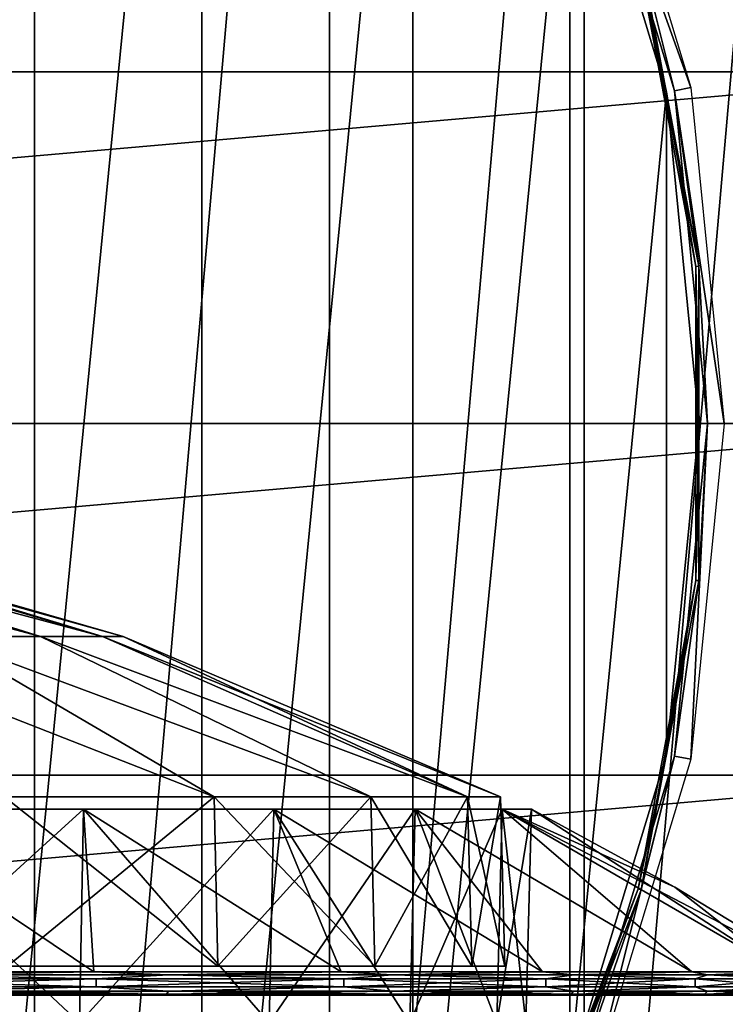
# Model space of a CAD drawing. Header units: millimetres. Extents: x -80 to 80, y -103 to 109.
# Tile 17 of 19: x 24 to 41, y 45 to 69. Entities that reach past the tile are written whole.
import ezdxf

# ---------------------------------------------------------------- set-up
doc = ezdxf.new("R2010")
doc.units = ezdxf.units.MM
doc.header["$LTSCALE"] = 65.185185
for name, color, linetype in [('1', 7, 'CONTINUOUS'), ('10', 7, 'CONTINUOUS'), ('11', 7, 'CONTINUOUS'), ('12', 7, 'CONTINUOUS'), ('13', 7, 'CONTINUOUS'), ('14', 7, 'CONTINUOUS'), ('2', 7, 'CONTINUOUS'), ('20', 7, 'CONTINUOUS'), ('21', 7, 'CONTINUOUS'), ('29', 7, 'CONTINUOUS'), ('3', 7, 'CONTINUOUS'), ('30', 7, 'CONTINUOUS'), ('31', 7, 'CONTINUOUS'), ('4', 7, 'CONTINUOUS'), ('5', 7, 'CONTINUOUS'), ('6', 7, 'CONTINUOUS'), ('7', 7, 'CONTINUOUS'), ('8', 7, 'CONTINUOUS'), ('9', 7, 'CONTINUOUS')]:
    doc.layers.add(name, color=color, linetype=linetype)

msp = doc.modelspace()

# ---------------------------------------------------------------- linework, layer by layer
at = {"layer": '1', "color": 7, "linetype": 'CONTINUOUS'}
for points in [[(24.883, 53.769, 54.12), (14.688, 56.487, 53.345), (22.477, 53.769, 58.708), (24.883, 53.769, 54.12)], [(16.181, 56.487, 50.421), (14.688, 56.487, 53.345), (24.883, 53.769, 54.12), (16.181, 56.487, 50.421)], [(17.099, 56.487, 47.269), (16.181, 56.487, 50.421), (26.362, 53.769, 49.156), (17.099, 56.487, 47.269)], [(26.362, 53.769, 49.156), (16.181, 56.487, 50.421), (24.883, 53.769, 54.12), (26.362, 53.769, 49.156)], [(17.409, 56.487, 44), (17.099, 56.487, 47.269), (26.862, 53.769, 44), (17.409, 56.487, 44)], [(26.862, 53.769, 44), (17.099, 56.487, 47.269), (26.362, 53.769, 49.156), (26.862, 53.769, 44)], [(29.039, 49.923, 65.098), (19.236, 53.769, 62.749), (24.018, 49.923, 70.674), (29.039, 49.923, 65.098)], [(22.477, 53.769, 58.708), (19.236, 53.769, 62.749), (29.039, 49.923, 65.098), (22.477, 53.769, 58.708)], [(32.791, 49.923, 58.599), (22.477, 53.769, 58.708), (29.039, 49.923, 65.098), (32.791, 49.923, 58.599)], [(24.883, 53.769, 54.12), (22.477, 53.769, 58.708), (32.791, 49.923, 58.599), (24.883, 53.769, 54.12)], [(26.362, 53.769, 49.156), (24.883, 53.769, 54.12), (35.109, 49.923, 51.463), (26.362, 53.769, 49.156)], [(35.109, 49.923, 51.463), (24.883, 53.769, 54.12), (32.791, 49.923, 58.599), (35.109, 49.923, 51.463)], [(26.862, 53.769, 44), (26.362, 53.769, 49.156), (35.894, 49.923, 44), (26.862, 53.769, 44)], [(35.894, 49.923, 44), (26.362, 53.769, 49.156), (35.109, 49.923, 51.463), (35.894, 49.923, 44)]]:
    msp.add_3dface(points, dxfattribs=at)
at = {"layer": '10', "color": 7, "linetype": 'CONTINUOUS'}
for points in [[(26.159, 45.729, 9.36), (19.349, 45.729, 5.143), (20.356, 49.63, 13.535), (26.159, 45.729, 9.36)], [(25.909, 49.63, 18.091), (26.159, 45.729, 9.36), (20.356, 49.63, 13.535), (25.909, 49.63, 18.091)], [(30.465, 49.63, 23.644), (32.079, 45.729, 14.756), (25.909, 49.63, 18.091), (30.465, 49.63, 23.644)], [(32.079, 45.729, 14.756), (26.159, 45.729, 9.36), (25.909, 49.63, 18.091), (32.079, 45.729, 14.756)], [(36.906, 45.729, 21.149), (32.079, 45.729, 14.756), (30.465, 49.63, 23.644), (36.906, 45.729, 21.149)], [(33.851, 49.63, 29.978), (36.906, 45.729, 21.149), (30.465, 49.63, 23.644), (33.851, 49.63, 29.978)], [(40.477, 45.729, 28.319), (36.906, 45.729, 21.149), (33.851, 49.63, 29.978), (40.477, 45.729, 28.319)], [(35.936, 49.63, 36.852), (40.477, 45.729, 28.319), (33.851, 49.63, 29.978), (35.936, 49.63, 36.852)], [(36.64, 49.63, 44), (42.669, 45.729, 36.024), (35.936, 49.63, 36.852), (36.64, 49.63, 44)], [(42.669, 45.729, 36.024), (40.477, 45.729, 28.319), (35.936, 49.63, 36.852), (42.669, 45.729, 36.024)], [(36.64, 49.63, 44), (40.072, 47.762, 44), (42.669, 45.729, 36.024), (36.64, 49.63, 44)], [(40.072, 47.762, 44), (43.408, 45.729, 44), (42.669, 45.729, 36.024), (40.072, 47.762, 44)]]:
    msp.add_3dface(points, dxfattribs=at)
at = {"layer": '11', "color": 7, "linetype": 'CONTINUOUS'}
for points in [[(26.159, 45.729, 78.64), (19.349, 45.729, 82.857), (21.738, 45.657, 81.651), (26.159, 45.729, 78.64)], [(19.39, 45.561, 82.94), (26.215, 45.561, 78.714), (21.738, 45.657, 81.651), (19.39, 45.561, 82.94)], [(26.159, 45.729, 78.64), (21.738, 45.657, 81.651), (27.946, 45.657, 77.304), (26.159, 45.729, 78.64)], [(21.738, 45.657, 81.651), (26.215, 45.561, 78.714), (27.946, 45.657, 77.304), (21.738, 45.657, 81.651)], [(32.079, 45.729, 73.244), (26.159, 45.729, 78.64), (27.946, 45.657, 77.304), (32.079, 45.729, 73.244)], [(26.215, 45.561, 78.714), (32.147, 45.561, 73.306), (27.946, 45.657, 77.304), (26.215, 45.561, 78.714)], [(32.079, 45.729, 73.244), (27.946, 45.657, 77.304), (33.304, 45.657, 71.946), (32.079, 45.729, 73.244)], [(27.946, 45.657, 77.304), (32.147, 45.561, 73.306), (33.304, 45.657, 71.946), (27.946, 45.657, 77.304)], [(36.906, 45.729, 66.851), (32.079, 45.729, 73.244), (33.304, 45.657, 71.946), (36.906, 45.729, 66.851)], [(32.147, 45.561, 73.306), (36.984, 45.561, 66.9), (33.304, 45.657, 71.946), (32.147, 45.561, 73.306)], [(36.906, 45.729, 66.851), (33.304, 45.657, 71.946), (37.651, 45.657, 65.738), (36.906, 45.729, 66.851)], [(33.304, 45.657, 71.946), (36.984, 45.561, 66.9), (37.651, 45.657, 65.738), (33.304, 45.657, 71.946)], [(40.477, 45.729, 59.681), (36.906, 45.729, 66.851), (37.651, 45.657, 65.738), (40.477, 45.729, 59.681)], [(36.984, 45.561, 66.9), (40.563, 45.561, 59.714), (37.651, 45.657, 65.738), (36.984, 45.561, 66.9)], [(40.477, 45.729, 59.681), (37.651, 45.657, 65.738), (40.854, 45.657, 58.87), (40.477, 45.729, 59.681)], [(37.651, 45.657, 65.738), (40.563, 45.561, 59.714), (40.854, 45.657, 58.87), (37.651, 45.657, 65.738)], [(42.669, 45.729, 51.976), (40.477, 45.729, 59.681), (40.854, 45.657, 58.87), (42.669, 45.729, 51.976)], [(40.563, 45.561, 59.714), (42.759, 45.561, 51.993), (40.854, 45.657, 58.87), (40.563, 45.561, 59.714)], [(42.669, 45.729, 51.976), (40.854, 45.657, 58.87), (42.815, 45.657, 51.549), (42.669, 45.729, 51.976)], [(40.854, 45.657, 58.87), (42.759, 45.561, 51.993), (42.815, 45.657, 51.549), (40.854, 45.657, 58.87)]]:
    msp.add_3dface(points, dxfattribs=at)
at = {"layer": '12', "color": 7, "linetype": 'CONTINUOUS'}
for points in [[(19.349, 45.729, 5.143), (26.159, 45.729, 9.36), (21.738, 45.657, 6.349), (19.349, 45.729, 5.143)], [(26.215, 45.561, 9.286), (19.39, 45.561, 5.06), (21.738, 45.657, 6.349), (26.215, 45.561, 9.286)], [(26.159, 45.729, 9.36), (27.946, 45.657, 10.696), (21.738, 45.657, 6.349), (26.159, 45.729, 9.36)], [(27.946, 45.657, 10.696), (26.215, 45.561, 9.286), (21.738, 45.657, 6.349), (27.946, 45.657, 10.696)], [(26.159, 45.729, 9.36), (32.079, 45.729, 14.756), (27.946, 45.657, 10.696), (26.159, 45.729, 9.36)], [(32.147, 45.561, 14.694), (26.215, 45.561, 9.286), (27.946, 45.657, 10.696), (32.147, 45.561, 14.694)], [(32.079, 45.729, 14.756), (33.304, 45.657, 16.054), (27.946, 45.657, 10.696), (32.079, 45.729, 14.756)], [(33.304, 45.657, 16.054), (32.147, 45.561, 14.694), (27.946, 45.657, 10.696), (33.304, 45.657, 16.054)], [(32.079, 45.729, 14.756), (36.906, 45.729, 21.149), (33.304, 45.657, 16.054), (32.079, 45.729, 14.756)], [(36.984, 45.561, 21.1), (32.147, 45.561, 14.694), (33.304, 45.657, 16.054), (36.984, 45.561, 21.1)], [(36.906, 45.729, 21.149), (37.651, 45.657, 22.262), (33.304, 45.657, 16.054), (36.906, 45.729, 21.149)], [(37.651, 45.657, 22.262), (36.984, 45.561, 21.1), (33.304, 45.657, 16.054), (37.651, 45.657, 22.262)], [(36.906, 45.729, 21.149), (40.477, 45.729, 28.319), (37.651, 45.657, 22.262), (36.906, 45.729, 21.149)], [(40.563, 45.561, 28.286), (36.984, 45.561, 21.1), (37.651, 45.657, 22.262), (40.563, 45.561, 28.286)], [(40.477, 45.729, 28.319), (40.854, 45.657, 29.13), (37.651, 45.657, 22.262), (40.477, 45.729, 28.319)], [(40.854, 45.657, 29.13), (40.563, 45.561, 28.286), (37.651, 45.657, 22.262), (40.854, 45.657, 29.13)], [(40.477, 45.729, 28.319), (42.669, 45.729, 36.024), (40.854, 45.657, 29.13), (40.477, 45.729, 28.319)], [(42.759, 45.561, 36.007), (40.563, 45.561, 28.286), (40.854, 45.657, 29.13), (42.759, 45.561, 36.007)], [(42.669, 45.729, 36.024), (42.815, 45.657, 36.451), (40.854, 45.657, 29.13), (42.669, 45.729, 36.024)], [(42.815, 45.657, 36.451), (42.759, 45.561, 36.007), (40.854, 45.657, 29.13), (42.815, 45.657, 36.451)]]:
    msp.add_3dface(points, dxfattribs=at)
at = {"layer": '13', "color": 7, "linetype": 'CONTINUOUS'}
for points in [[(25.814, 44.514, 18.186), (20.356, 49.63, 13.535), (20.282, 44.514, 13.646), (25.814, 44.514, 18.186)], [(25.909, 49.63, 18.091), (20.356, 49.63, 13.535), (25.814, 44.514, 18.186), (25.909, 49.63, 18.091)], [(30.354, 44.514, 23.718), (25.909, 49.63, 18.091), (25.814, 44.514, 18.186), (30.354, 44.514, 23.718)], [(30.465, 49.63, 23.644), (25.909, 49.63, 18.091), (30.354, 44.514, 23.718), (30.465, 49.63, 23.644)], [(33.727, 44.514, 30.03), (30.465, 49.63, 23.644), (30.354, 44.514, 23.718), (33.727, 44.514, 30.03)], [(33.851, 49.63, 29.978), (30.465, 49.63, 23.644), (33.727, 44.514, 30.03), (33.851, 49.63, 29.978)], [(35.805, 44.514, 36.878), (33.851, 49.63, 29.978), (33.727, 44.514, 30.03), (35.805, 44.514, 36.878)], [(35.936, 49.63, 36.852), (33.851, 49.63, 29.978), (35.805, 44.514, 36.878), (35.936, 49.63, 36.852)], [(36.506, 44.514, 44), (35.936, 49.63, 36.852), (35.805, 44.514, 36.878), (36.506, 44.514, 44)], [(36.64, 49.63, 44), (35.936, 49.63, 36.852), (36.506, 44.514, 44), (36.64, 49.63, 44)]]:
    msp.add_3dface(points, dxfattribs=at)
at = {"layer": '14', "color": 7, "linetype": 'CONTINUOUS'}
for points in [[(20.282, 44.514, 74.354), (25.909, 49.63, 69.909), (25.814, 44.514, 69.814), (20.282, 44.514, 74.354)], [(20.356, 49.63, 74.465), (25.909, 49.63, 69.909), (20.282, 44.514, 74.354), (20.356, 49.63, 74.465)], [(25.814, 44.514, 69.814), (30.465, 49.63, 64.356), (30.354, 44.514, 64.282), (25.814, 44.514, 69.814)], [(25.909, 49.63, 69.909), (30.465, 49.63, 64.356), (25.814, 44.514, 69.814), (25.909, 49.63, 69.909)], [(30.354, 44.514, 64.282), (33.851, 49.63, 58.022), (33.727, 44.514, 57.97), (30.354, 44.514, 64.282)], [(30.465, 49.63, 64.356), (33.851, 49.63, 58.022), (30.354, 44.514, 64.282), (30.465, 49.63, 64.356)], [(33.727, 44.514, 57.97), (35.936, 49.63, 51.148), (35.805, 44.514, 51.122), (33.727, 44.514, 57.97)], [(33.851, 49.63, 58.022), (35.936, 49.63, 51.148), (33.727, 44.514, 57.97), (33.851, 49.63, 58.022)], [(36.64, 49.63, 44), (36.506, 44.514, 44), (35.805, 44.514, 51.122), (36.64, 49.63, 44)], [(35.936, 49.63, 51.148), (36.64, 49.63, 44), (35.805, 44.514, 51.122), (35.936, 49.63, 51.148)]]:
    msp.add_3dface(points, dxfattribs=at)
at = {"layer": '2', "color": 7, "linetype": 'CONTINUOUS'}
for points in [[(16.181, 56.487, 37.579), (24.883, 53.769, 33.88), (14.688, 56.487, 34.655), (16.181, 56.487, 37.579)], [(24.883, 53.769, 33.88), (22.477, 53.769, 29.292), (14.688, 56.487, 34.655), (24.883, 53.769, 33.88)], [(17.099, 56.487, 40.731), (26.362, 53.769, 38.844), (16.181, 56.487, 37.579), (17.099, 56.487, 40.731)], [(26.362, 53.769, 38.844), (24.883, 53.769, 33.88), (16.181, 56.487, 37.579), (26.362, 53.769, 38.844)], [(17.409, 56.487, 44), (26.362, 53.769, 38.844), (17.099, 56.487, 40.731), (17.409, 56.487, 44)], [(17.409, 56.487, 44), (26.862, 53.769, 44), (26.362, 53.769, 38.844), (17.409, 56.487, 44)], [(29.039, 49.923, 22.902), (24.018, 49.923, 17.326), (19.236, 53.769, 25.251), (29.039, 49.923, 22.902)], [(22.477, 53.769, 29.292), (29.039, 49.923, 22.902), (19.236, 53.769, 25.251), (22.477, 53.769, 29.292)], [(32.791, 49.923, 29.401), (29.039, 49.923, 22.902), (22.477, 53.769, 29.292), (32.791, 49.923, 29.401)], [(24.883, 53.769, 33.88), (32.791, 49.923, 29.401), (22.477, 53.769, 29.292), (24.883, 53.769, 33.88)], [(35.109, 49.923, 36.537), (32.791, 49.923, 29.401), (24.883, 53.769, 33.88), (35.109, 49.923, 36.537)], [(26.362, 53.769, 38.844), (35.109, 49.923, 36.537), (24.883, 53.769, 33.88), (26.362, 53.769, 38.844)], [(26.862, 53.769, 44), (35.109, 49.923, 36.537), (26.362, 53.769, 38.844), (26.862, 53.769, 44)], [(26.862, 53.769, 44), (35.894, 49.923, 44), (35.109, 49.923, 36.537), (26.862, 53.769, 44)]]:
    msp.add_3dface(points, dxfattribs=at)
at = {"layer": '20', "color": 7, "linetype": 'CONTINUOUS'}
for points in [[(45.587, 75.463, -72), (-47.776, 67.295, -72), (47.776, 67.295, -72), (45.587, 75.463, -72)], [(-45.587, 75.463, -72), (-47.776, 67.295, -72), (45.587, 75.463, -72), (-45.587, 75.463, -72)], [(47.776, 67.295, -72), (-48.513, 58.87, -72), (48.513, 58.87, -72), (47.776, 67.295, -72)], [(-47.776, 67.295, -72), (-48.513, 58.87, -72), (47.776, 67.295, -72), (-47.776, 67.295, -72)], [(-48.513, 58.87, -72), (-47.776, 50.446, -72), (48.513, 58.87, -72), (-48.513, 58.87, -72)], [(48.513, 58.87, -72), (-47.776, 50.446, -72), (47.776, 50.446, -72), (48.513, 58.87, -72)], [(-47.776, 50.446, -72), (-45.587, 42.278, -72), (47.776, 50.446, -72), (-47.776, 50.446, -72)], [(47.776, 50.446, -72), (-45.587, 42.278, -72), (45.587, 42.278, -72), (47.776, 50.446, -72)]]:
    msp.add_3dface(points, dxfattribs=at)
at = {"layer": '21', "color": 7, "linetype": 'CONTINUOUS'}
for points in [[(24.739, 101.719, -102), (16.922, 12.376, -102), (16.922, 105.364, -102), (24.739, 101.719, -102)], [(24.739, 16.021, -102), (16.922, 12.376, -102), (24.739, 101.719, -102), (24.739, 16.021, -102)], [(31.803, 96.773, -102), (24.739, 16.021, -102), (24.739, 101.719, -102), (31.803, 96.773, -102)], [(31.803, 20.968, -102), (24.739, 16.021, -102), (31.803, 96.773, -102), (31.803, 20.968, -102)], [(37.902, 90.674, -102), (31.803, 20.968, -102), (31.803, 96.773, -102), (37.902, 90.674, -102)], [(37.902, 27.067, -102), (31.803, 20.968, -102), (37.902, 90.674, -102), (37.902, 27.067, -102)], [(42.849, 83.609, -102), (37.902, 27.067, -102), (37.902, 90.674, -102), (42.849, 83.609, -102)], [(42.849, 34.131, -102), (37.902, 27.067, -102), (42.849, 83.609, -102), (42.849, 34.131, -102)]]:
    msp.add_3dface(points, dxfattribs=at)
at = {"layer": '29', "color": 7, "linetype": 'CONTINUOUS'}
for points in [[(40.457, 66.918, -88.95), (37.743, 74.504, -104.105), (38.11, 74.656, -88.95), (40.457, 66.918, -88.95)], [(40.068, 66.84, -104.105), (37.743, 74.504, -104.105), (40.457, 66.918, -88.95), (40.068, 66.84, -104.105)], [(41.25, 58.87, -88.95), (40.068, 66.84, -104.105), (40.457, 66.918, -88.95), (41.25, 58.87, -88.95)], [(40.853, 58.87, -104.105), (40.068, 66.84, -104.105), (41.25, 58.87, -88.95), (40.853, 58.87, -104.105)], [(40.068, 50.9, -104.105), (40.853, 58.87, -104.105), (40.457, 50.823, -88.95), (40.068, 50.9, -104.105)], [(40.457, 50.823, -88.95), (40.853, 58.87, -104.105), (41.25, 58.87, -88.95), (40.457, 50.823, -88.95)], [(37.743, 43.237, -104.105), (40.068, 50.9, -104.105), (38.11, 43.085, -88.95), (37.743, 43.237, -104.105)], [(38.11, 43.085, -88.95), (40.068, 50.9, -104.105), (40.457, 50.823, -88.95), (38.11, 43.085, -88.95)]]:
    msp.add_3dface(points, dxfattribs=at)
at = {"layer": '3', "color": 7, "linetype": 'CONTINUOUS'}
for points in [[(24.018, 49.923, 17.326), (29.039, 49.923, 22.902), (24.089, 45.87, 17.247), (24.018, 49.923, 17.326)], [(24.089, 45.87, 17.247), (29.039, 49.923, 22.902), (29.125, 45.87, 22.84), (24.089, 45.87, 17.247)], [(29.039, 49.923, 22.902), (32.791, 49.923, 29.401), (29.125, 45.87, 22.84), (29.039, 49.923, 22.902)], [(29.125, 45.87, 22.84), (32.791, 49.923, 29.401), (32.888, 45.87, 29.357), (29.125, 45.87, 22.84)], [(32.791, 49.923, 29.401), (35.109, 49.923, 36.537), (32.888, 45.87, 29.357), (32.791, 49.923, 29.401)], [(32.888, 45.87, 29.357), (35.109, 49.923, 36.537), (35.213, 45.87, 36.515), (32.888, 45.87, 29.357)], [(35.109, 49.923, 36.537), (35.894, 49.923, 44), (35.213, 45.87, 36.515), (35.109, 49.923, 36.537)], [(35.213, 45.87, 36.515), (35.894, 49.923, 44), (36, 45.87, 44), (35.213, 45.87, 36.515)]]:
    msp.add_3dface(points, dxfattribs=at)
at = {"layer": '30', "color": 7, "linetype": 'CONTINUOUS'}
for points in [[(28.746, 87.616, -104.3), (22.585, 25.069, -104.3), (22.585, 92.672, -104.3), (28.746, 87.616, -104.3)], [(28.746, 30.124, -104.3), (22.585, 25.069, -104.3), (28.746, 87.616, -104.3), (28.746, 30.124, -104.3)], [(33.801, 81.456, -104.3), (28.746, 30.124, -104.3), (28.746, 87.616, -104.3), (33.801, 81.456, -104.3)], [(33.801, 36.285, -104.3), (28.746, 30.124, -104.3), (33.801, 81.456, -104.3), (33.801, 36.285, -104.3)], [(37.558, 74.428, -104.3), (33.801, 36.285, -104.3), (33.801, 81.456, -104.3), (37.558, 74.428, -104.3)], [(37.558, 43.313, -104.3), (33.801, 36.285, -104.3), (37.558, 74.428, -104.3), (37.558, 43.313, -104.3)], [(39.872, 66.801, -104.3), (37.558, 43.313, -104.3), (37.558, 74.428, -104.3), (39.872, 66.801, -104.3)], [(39.872, 50.939, -104.3), (37.558, 43.313, -104.3), (39.872, 66.801, -104.3), (39.872, 50.939, -104.3)], [(40.653, 58.87, -104.3), (39.872, 50.939, -104.3), (39.872, 66.801, -104.3), (40.653, 58.87, -104.3)]]:
    msp.add_3dface(points, dxfattribs=at)
at = {"layer": '31', "color": 7, "linetype": 'CONTINUOUS'}
for points in [[(39.872, 66.801, -104.3), (37.558, 74.428, -104.3), (39.196, 70.022, -104.274), (39.872, 66.801, -104.3)], [(37.743, 74.504, -104.105), (40.068, 66.84, -104.105), (39.266, 70.042, -104.203), (37.743, 74.504, -104.105)], [(40.65, 62.637, -104.203), (39.196, 70.022, -104.274), (39.266, 70.042, -104.203), (40.65, 62.637, -104.203)], [(40.577, 62.63, -104.274), (39.872, 66.801, -104.3), (39.196, 70.022, -104.274), (40.577, 62.63, -104.274)], [(40.577, 62.63, -104.274), (39.196, 70.022, -104.274), (40.65, 62.637, -104.203), (40.577, 62.63, -104.274)], [(40.068, 66.84, -104.105), (40.65, 62.637, -104.203), (39.266, 70.042, -104.203), (40.068, 66.84, -104.105)], [(40.653, 58.87, -104.3), (39.872, 66.801, -104.3), (40.577, 62.63, -104.274), (40.653, 58.87, -104.3)], [(40.068, 66.84, -104.105), (40.853, 58.87, -104.105), (40.65, 62.637, -104.203), (40.068, 66.84, -104.105)], [(40.65, 55.104, -104.203), (40.577, 62.63, -104.274), (40.65, 62.637, -104.203), (40.65, 55.104, -104.203)], [(40.577, 55.11, -104.274), (40.653, 58.87, -104.3), (40.577, 62.63, -104.274), (40.577, 55.11, -104.274)], [(40.577, 55.11, -104.274), (40.577, 62.63, -104.274), (40.65, 55.104, -104.203), (40.577, 55.11, -104.274)], [(40.853, 58.87, -104.105), (40.65, 55.104, -104.203), (40.65, 62.637, -104.203), (40.853, 58.87, -104.105)], [(39.872, 50.939, -104.3), (40.653, 58.87, -104.3), (40.577, 55.11, -104.274), (39.872, 50.939, -104.3)], [(40.853, 58.87, -104.105), (40.068, 50.9, -104.105), (40.65, 55.104, -104.203), (40.853, 58.87, -104.105)], [(39.196, 47.718, -104.274), (39.872, 50.939, -104.3), (40.577, 55.11, -104.274), (39.196, 47.718, -104.274)], [(39.196, 47.718, -104.274), (40.577, 55.11, -104.274), (39.266, 47.698, -104.203), (39.196, 47.718, -104.274)], [(39.266, 47.698, -104.203), (40.577, 55.11, -104.274), (40.65, 55.104, -104.203), (39.266, 47.698, -104.203)], [(40.068, 50.9, -104.105), (39.266, 47.698, -104.203), (40.65, 55.104, -104.203), (40.068, 50.9, -104.105)], [(37.558, 43.313, -104.3), (39.872, 50.939, -104.3), (39.196, 47.718, -104.274), (37.558, 43.313, -104.3)], [(40.068, 50.9, -104.105), (37.743, 43.237, -104.105), (39.266, 47.698, -104.203), (40.068, 50.9, -104.105)], [(36.479, 40.706, -104.274), (37.558, 43.313, -104.3), (39.196, 47.718, -104.274), (36.479, 40.706, -104.274)], [(36.479, 40.706, -104.274), (39.196, 47.718, -104.274), (36.544, 40.673, -104.203), (36.479, 40.706, -104.274)], [(36.544, 40.673, -104.203), (39.196, 47.718, -104.274), (39.266, 47.698, -104.203), (36.544, 40.673, -104.203)], [(37.743, 43.237, -104.105), (36.544, 40.673, -104.203), (39.266, 47.698, -104.203), (37.743, 43.237, -104.105)]]:
    msp.add_3dface(points, dxfattribs=at)
at = {"layer": '4', "color": 7, "linetype": 'CONTINUOUS'}
for points in [[(29.125, 45.87, 65.16), (24.018, 49.923, 70.674), (24.089, 45.87, 70.753), (29.125, 45.87, 65.16)], [(29.039, 49.923, 65.098), (24.018, 49.923, 70.674), (29.125, 45.87, 65.16), (29.039, 49.923, 65.098)], [(32.888, 45.87, 58.643), (29.039, 49.923, 65.098), (29.125, 45.87, 65.16), (32.888, 45.87, 58.643)], [(32.791, 49.923, 58.599), (29.039, 49.923, 65.098), (32.888, 45.87, 58.643), (32.791, 49.923, 58.599)], [(35.213, 45.87, 51.485), (32.791, 49.923, 58.599), (32.888, 45.87, 58.643), (35.213, 45.87, 51.485)], [(35.109, 49.923, 51.463), (32.791, 49.923, 58.599), (35.213, 45.87, 51.485), (35.109, 49.923, 51.463)], [(36, 45.87, 44), (35.109, 49.923, 51.463), (35.213, 45.87, 51.485), (36, 45.87, 44)], [(35.894, 49.923, 44), (35.109, 49.923, 51.463), (36, 45.87, 44), (35.894, 49.923, 44)]]:
    msp.add_3dface(points, dxfattribs=at)
at = {"layer": '5', "color": 7, "linetype": 'CONTINUOUS'}
for points in [[(26.215, 45.37, 9.286), (19.39, 45.37, 5.06), (26.215, 45.561, 9.286), (26.215, 45.37, 9.286)], [(26.215, 45.561, 9.286), (19.39, 45.37, 5.06), (19.39, 45.561, 5.06), (26.215, 45.561, 9.286)], [(32.147, 45.561, 14.694), (26.215, 45.37, 9.286), (26.215, 45.561, 9.286), (32.147, 45.561, 14.694)], [(32.147, 45.37, 14.694), (26.215, 45.37, 9.286), (32.147, 45.561, 14.694), (32.147, 45.37, 14.694)], [(36.984, 45.561, 21.1), (32.147, 45.37, 14.694), (32.147, 45.561, 14.694), (36.984, 45.561, 21.1)], [(36.984, 45.37, 21.1), (32.147, 45.37, 14.694), (36.984, 45.561, 21.1), (36.984, 45.37, 21.1)], [(40.563, 45.561, 28.286), (36.984, 45.37, 21.1), (36.984, 45.561, 21.1), (40.563, 45.561, 28.286)], [(40.563, 45.37, 28.286), (36.984, 45.37, 21.1), (40.563, 45.561, 28.286), (40.563, 45.37, 28.286)], [(42.759, 45.561, 36.007), (40.563, 45.37, 28.286), (40.563, 45.561, 28.286), (42.759, 45.561, 36.007)], [(42.759, 45.37, 36.007), (40.563, 45.37, 28.286), (42.759, 45.561, 36.007), (42.759, 45.37, 36.007)]]:
    msp.add_3dface(points, dxfattribs=at)
at = {"layer": '6', "color": 7, "linetype": 'CONTINUOUS'}
for points in [[(19.39, 45.561, 82.94), (26.215, 45.37, 78.714), (26.215, 45.561, 78.714), (19.39, 45.561, 82.94)], [(19.39, 45.37, 82.94), (26.215, 45.37, 78.714), (19.39, 45.561, 82.94), (19.39, 45.37, 82.94)], [(26.215, 45.37, 78.714), (32.147, 45.37, 73.306), (26.215, 45.561, 78.714), (26.215, 45.37, 78.714)], [(26.215, 45.561, 78.714), (32.147, 45.37, 73.306), (32.147, 45.561, 73.306), (26.215, 45.561, 78.714)], [(32.147, 45.561, 73.306), (36.984, 45.37, 66.9), (36.984, 45.561, 66.9), (32.147, 45.561, 73.306)], [(32.147, 45.37, 73.306), (36.984, 45.37, 66.9), (32.147, 45.561, 73.306), (32.147, 45.37, 73.306)], [(36.984, 45.561, 66.9), (40.563, 45.37, 59.714), (40.563, 45.561, 59.714), (36.984, 45.561, 66.9)], [(36.984, 45.37, 66.9), (40.563, 45.37, 59.714), (36.984, 45.561, 66.9), (36.984, 45.37, 66.9)], [(40.563, 45.37, 59.714), (42.759, 45.37, 51.993), (40.563, 45.561, 59.714), (40.563, 45.37, 59.714)], [(40.563, 45.561, 59.714), (42.759, 45.37, 51.993), (42.759, 45.561, 51.993), (40.563, 45.561, 59.714)]]:
    msp.add_3dface(points, dxfattribs=at)
at = {"layer": '7', "color": 7, "linetype": 'CONTINUOUS'}
for points in [[(19.39, 45.37, 5.06), (26.215, 45.37, 9.286), (21.737, 45.27, 6.351), (19.39, 45.37, 5.06)], [(26.215, 45.37, 9.286), (27.944, 45.27, 10.698), (21.737, 45.27, 6.351), (26.215, 45.37, 9.286)], [(26.215, 45.37, 9.286), (32.147, 45.37, 14.694), (27.944, 45.27, 10.698), (26.215, 45.37, 9.286)], [(32.147, 45.37, 14.694), (33.302, 45.27, 16.056), (27.944, 45.27, 10.698), (32.147, 45.37, 14.694)], [(32.147, 45.37, 14.694), (36.984, 45.37, 21.1), (33.302, 45.27, 16.056), (32.147, 45.37, 14.694)], [(36.984, 45.37, 21.1), (37.649, 45.27, 22.263), (33.302, 45.27, 16.056), (36.984, 45.37, 21.1)], [(36.984, 45.37, 21.1), (40.563, 45.37, 28.286), (37.649, 45.27, 22.263), (36.984, 45.37, 21.1)], [(40.563, 45.37, 28.286), (40.851, 45.27, 29.131), (37.649, 45.27, 22.263), (40.563, 45.37, 28.286)], [(40.563, 45.37, 28.286), (42.759, 45.37, 36.007), (40.851, 45.27, 29.131), (40.563, 45.37, 28.286)], [(42.759, 45.37, 36.007), (42.813, 45.27, 36.451), (40.851, 45.27, 29.131), (42.759, 45.37, 36.007)], [(26.094, 45.17, 9.446), (19.301, 45.17, 5.239), (21.7, 45.197, 6.414), (26.094, 45.17, 9.446)], [(27.944, 45.27, 10.698), (21.7, 45.197, 6.414), (21.737, 45.27, 6.351), (27.944, 45.27, 10.698)], [(27.897, 45.197, 10.754), (21.7, 45.197, 6.414), (27.944, 45.27, 10.698), (27.897, 45.197, 10.754)], [(27.897, 45.197, 10.754), (26.094, 45.17, 9.446), (21.7, 45.197, 6.414), (27.897, 45.197, 10.754)], [(31.999, 45.17, 14.829), (26.094, 45.17, 9.446), (27.897, 45.197, 10.754), (31.999, 45.17, 14.829)], [(33.302, 45.27, 16.056), (27.897, 45.197, 10.754), (27.944, 45.27, 10.698), (33.302, 45.27, 16.056)], [(33.246, 45.197, 16.103), (27.897, 45.197, 10.754), (33.302, 45.27, 16.056), (33.246, 45.197, 16.103)], [(33.246, 45.197, 16.103), (31.999, 45.17, 14.829), (27.897, 45.197, 10.754), (33.246, 45.197, 16.103)], [(36.815, 45.17, 21.206), (31.999, 45.17, 14.829), (33.246, 45.197, 16.103), (36.815, 45.17, 21.206)], [(37.649, 45.27, 22.263), (33.246, 45.197, 16.103), (33.302, 45.27, 16.056), (37.649, 45.27, 22.263)], [(37.586, 45.197, 22.3), (33.246, 45.197, 16.103), (37.649, 45.27, 22.263), (37.586, 45.197, 22.3)], [(37.586, 45.197, 22.3), (36.815, 45.17, 21.206), (33.246, 45.197, 16.103), (37.586, 45.197, 22.3)], [(40.376, 45.17, 28.359), (36.815, 45.17, 21.206), (37.586, 45.197, 22.3), (40.376, 45.17, 28.359)], [(40.851, 45.27, 29.131), (37.586, 45.197, 22.3), (37.649, 45.27, 22.263), (40.851, 45.27, 29.131)], [(40.783, 45.197, 29.156), (37.586, 45.197, 22.3), (40.851, 45.27, 29.131), (40.783, 45.197, 29.156)], [(40.783, 45.197, 29.156), (40.376, 45.17, 28.359), (37.586, 45.197, 22.3), (40.783, 45.197, 29.156)], [(42.563, 45.17, 36.044), (40.376, 45.17, 28.359), (40.783, 45.197, 29.156), (42.563, 45.17, 36.044)], [(42.813, 45.27, 36.451), (40.783, 45.197, 29.156), (40.851, 45.27, 29.131), (42.813, 45.27, 36.451)], [(42.741, 45.197, 36.464), (40.783, 45.197, 29.156), (42.813, 45.27, 36.451), (42.741, 45.197, 36.464)], [(42.741, 45.197, 36.464), (42.563, 45.17, 36.044), (40.783, 45.197, 29.156), (42.741, 45.197, 36.464)]]:
    msp.add_3dface(points, dxfattribs=at)
at = {"layer": '8', "color": 7, "linetype": 'CONTINUOUS'}
for points in [[(26.215, 45.37, 78.714), (19.39, 45.37, 82.94), (21.737, 45.27, 81.649), (26.215, 45.37, 78.714)], [(26.215, 45.37, 78.714), (21.737, 45.27, 81.649), (27.944, 45.27, 77.302), (26.215, 45.37, 78.714)], [(32.147, 45.37, 73.306), (26.215, 45.37, 78.714), (27.944, 45.27, 77.302), (32.147, 45.37, 73.306)], [(32.147, 45.37, 73.306), (27.944, 45.27, 77.302), (33.302, 45.27, 71.944), (32.147, 45.37, 73.306)], [(36.984, 45.37, 66.9), (32.147, 45.37, 73.306), (33.302, 45.27, 71.944), (36.984, 45.37, 66.9)], [(36.984, 45.37, 66.9), (33.302, 45.27, 71.944), (37.649, 45.27, 65.737), (36.984, 45.37, 66.9)], [(40.563, 45.37, 59.714), (36.984, 45.37, 66.9), (37.649, 45.27, 65.737), (40.563, 45.37, 59.714)], [(40.563, 45.37, 59.714), (37.649, 45.27, 65.737), (40.851, 45.27, 58.869), (40.563, 45.37, 59.714)], [(42.759, 45.37, 51.993), (40.563, 45.37, 59.714), (40.851, 45.27, 58.869), (42.759, 45.37, 51.993)], [(42.759, 45.37, 51.993), (40.851, 45.27, 58.869), (42.813, 45.27, 51.549), (42.759, 45.37, 51.993)], [(19.301, 45.17, 82.761), (26.094, 45.17, 78.554), (21.7, 45.197, 81.586), (19.301, 45.17, 82.761)], [(21.7, 45.197, 81.586), (27.897, 45.197, 77.246), (21.737, 45.27, 81.649), (21.7, 45.197, 81.586)], [(21.7, 45.197, 81.586), (26.094, 45.17, 78.554), (27.897, 45.197, 77.246), (21.7, 45.197, 81.586)], [(21.737, 45.27, 81.649), (27.897, 45.197, 77.246), (27.944, 45.27, 77.302), (21.737, 45.27, 81.649)], [(26.094, 45.17, 78.554), (31.999, 45.17, 73.171), (27.897, 45.197, 77.246), (26.094, 45.17, 78.554)], [(27.897, 45.197, 77.246), (33.246, 45.197, 71.897), (27.944, 45.27, 77.302), (27.897, 45.197, 77.246)], [(27.897, 45.197, 77.246), (31.999, 45.17, 73.171), (33.246, 45.197, 71.897), (27.897, 45.197, 77.246)], [(27.944, 45.27, 77.302), (33.246, 45.197, 71.897), (33.302, 45.27, 71.944), (27.944, 45.27, 77.302)], [(31.999, 45.17, 73.171), (36.815, 45.17, 66.794), (33.246, 45.197, 71.897), (31.999, 45.17, 73.171)], [(33.246, 45.197, 71.897), (37.586, 45.197, 65.7), (33.302, 45.27, 71.944), (33.246, 45.197, 71.897)], [(33.246, 45.197, 71.897), (36.815, 45.17, 66.794), (37.586, 45.197, 65.7), (33.246, 45.197, 71.897)], [(33.302, 45.27, 71.944), (37.586, 45.197, 65.7), (37.649, 45.27, 65.737), (33.302, 45.27, 71.944)], [(36.815, 45.17, 66.794), (40.376, 45.17, 59.641), (37.586, 45.197, 65.7), (36.815, 45.17, 66.794)], [(37.586, 45.197, 65.7), (40.783, 45.197, 58.844), (37.649, 45.27, 65.737), (37.586, 45.197, 65.7)], [(37.586, 45.197, 65.7), (40.376, 45.17, 59.641), (40.783, 45.197, 58.844), (37.586, 45.197, 65.7)], [(37.649, 45.27, 65.737), (40.783, 45.197, 58.844), (40.851, 45.27, 58.869), (37.649, 45.27, 65.737)], [(40.376, 45.17, 59.641), (42.563, 45.17, 51.956), (40.783, 45.197, 58.844), (40.376, 45.17, 59.641)], [(40.783, 45.197, 58.844), (42.741, 45.197, 51.536), (40.851, 45.27, 58.869), (40.783, 45.197, 58.844)], [(40.783, 45.197, 58.844), (42.563, 45.17, 51.956), (42.741, 45.197, 51.536), (40.783, 45.197, 58.844)], [(40.851, 45.27, 58.869), (42.741, 45.197, 51.536), (42.813, 45.27, 51.549), (40.851, 45.27, 58.869)]]:
    msp.add_3dface(points, dxfattribs=at)
at = {"layer": '9', "color": 7, "linetype": 'CONTINUOUS'}
for points in [[(19.349, 45.729, 82.857), (26.159, 45.729, 78.64), (20.356, 49.63, 74.465), (19.349, 45.729, 82.857)], [(20.356, 49.63, 74.465), (26.159, 45.729, 78.64), (25.909, 49.63, 69.909), (20.356, 49.63, 74.465)], [(25.909, 49.63, 69.909), (32.079, 45.729, 73.244), (30.465, 49.63, 64.356), (25.909, 49.63, 69.909)], [(26.159, 45.729, 78.64), (32.079, 45.729, 73.244), (25.909, 49.63, 69.909), (26.159, 45.729, 78.64)], [(30.465, 49.63, 64.356), (36.906, 45.729, 66.851), (33.851, 49.63, 58.022), (30.465, 49.63, 64.356)], [(32.079, 45.729, 73.244), (36.906, 45.729, 66.851), (30.465, 49.63, 64.356), (32.079, 45.729, 73.244)], [(33.851, 49.63, 58.022), (40.477, 45.729, 59.681), (35.936, 49.63, 51.148), (33.851, 49.63, 58.022)], [(36.906, 45.729, 66.851), (40.477, 45.729, 59.681), (33.851, 49.63, 58.022), (36.906, 45.729, 66.851)], [(40.477, 45.729, 59.681), (42.669, 45.729, 51.976), (35.936, 49.63, 51.148), (40.477, 45.729, 59.681)], [(35.936, 49.63, 51.148), (43.408, 45.729, 44), (40.072, 47.762, 44), (35.936, 49.63, 51.148)], [(42.669, 45.729, 51.976), (43.408, 45.729, 44), (35.936, 49.63, 51.148), (42.669, 45.729, 51.976)], [(36.64, 49.63, 44), (35.936, 49.63, 51.148), (40.072, 47.762, 44), (36.64, 49.63, 44)]]:
    msp.add_3dface(points, dxfattribs=at)

doc.saveas('drawing.dxf')
